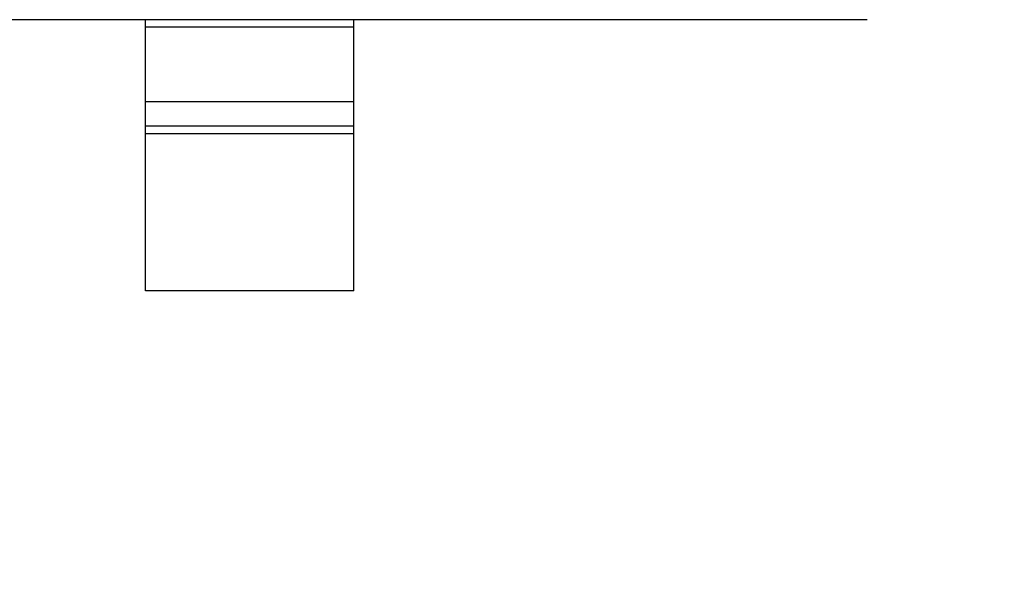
# Model space of a CAD drawing. Header units: millimetres. Extents: x -16 to 538, y -56 to 87.
# Tile 105 of 162: x 464.63 to 466.99, y 16.16 to 17.49. Entities that reach past the tile are written whole.
import ezdxf

# ---------------------------------------------------------------- set-up
doc = ezdxf.new("R2010")
doc.units = ezdxf.units.MM
doc.header["$LTSCALE"] = 1.21
doc.header["$MEASUREMENT"] = 0
doc.header["$PDMODE"] = 3
doc.header["$PDSIZE"] = 0.3125
doc.layers.get('0').update_dxf_attribs({"linetype": 'CONTINUOUS'})
doc.layers.get('DEFPOINTS').update_dxf_attribs({"linetype": 'CONTINUOUS'})
doc.layers.add('Dim', color=3, linetype='CONTINUOUS', lineweight=25)
doc.styles.get("Standard").update_dxf_attribs({"font": 'txt', "width": 0.8})
doc.dimstyles.get("Standard").update_dxf_attribs({"dimtxt": 0.15625, "dimasz": 0.1875, "dimexe": 0.125, "dimexo": 0.0625, "dimgap": 0.09, "dimtad": 0, "dimtih": 1, "dimtoh": 1, "dimzin": 4, "dimdsep": 46, "dimtxsty": 'STANDARD', "dimblk": '_FILLED', "dimblk1": '_FILLED', "dimblk2": '_FILLED', "dimcen": 0.09, "dimazin": 1, "dimtp": 0.01, "dimtm": 0.01, "dimtfac": 1, "dimtofl": 0, "dimtmove": 0, "dimatfit": 3, "dimldrblk": '_FILLED', "dimfxl": 1, "dimtolj": 1, "dimtzin": 4, "dimarcsym": 0})

# ---------------------------------------------------------------- blocks, each defined once
blk = doc.blocks.new('_FILLED')
at = {"color": 0, "linetype": 'ByBlock'}
blk.add_solid([(0, 0), (-1, 0.16667), (-1, -0.16667)], dxfattribs=at)
blk = doc.blocks.new('*D19')
at = {"color": 0, "linetype": 'ByBlock', "lineweight": -2}
for p, q in [((450.6432, 37.0225), (532.5397, 37.0225)), ((532.4147, 37.0225), (532.4147, 16.4209)), ((532.4147, -12.0275), (532.4147, 8.5742)), ((450.6432, -12.0275), (532.5397, -12.0275))]:
    blk.add_line(p, q, dxfattribs=at)
at = {"layer": 'DEFPOINTS', "color": 0, "linetype": 'ByBlock'}
for p in [(450.5807, 37.0225), (450.5807, -12.0275)]:
    blk.add_point(p, dxfattribs=at)
at = {"color": 0, "linetype": 'ByBlock', "lineweight": -2, "xscale": 2.54, "yscale": 2.54, "zscale": 2.54}
for p, rotation in [((532.4147, 37.0225), 90), ((532.4147, -12.0275), 270)]:
    blk.add_blockref('_FILLED', p, dxfattribs=dict(at, rotation=rotation))
at = {"color": 0, "linetype": 'ByBlock', "lineweight": -2, "insert": (532.4147, 12.4975), "char_height": 2.5, "attachment_point": 5, "rotation": 90}
blk.add_mtext('\\A1;49.05', dxfattribs=at)

msp = doc.modelspace()

# ---------------------------------------------------------------- linework, layer by layer
at = {"color": 7, "linetype": 'Continuous'}
for p, q in [((466.6599, 17.4909), (463.6999, 17.4909)), ((464.9299, 16.8409), (464.9299, 17.4909)), ((465.4299, 16.8409), (465.4299, 17.4909)), ((465.4299, 17.4731), (464.9299, 17.4731)), ((464.9299, 17.2949), (465.4299, 17.2949)), ((464.9299, 17.2369), (465.4299, 17.2369)), ((465.4299, 17.2171), (464.9299, 17.2171)), ((465.4299, 16.8409), (464.9299, 16.8409))]:
    msp.add_line(p, q, dxfattribs=at)

# ---------------------------------------------------------------- dimensions: what is measured, and where the dimension line sits
at = {"layer": 'Dim'}
dim = msp.add_linear_dim(base=(532.4147, -12.0275), p1=(450.5807, 37.0225), p2=(450.5807, -12.0275), angle=90, dimstyle='STANDARD', override={"dimtxt": 2.5, "dimasz": 2.54, "dimtih": 0, "dimtoh": 0, "dimzin": 0, "dimcen": 0.198, "dimadec": 0, "dimazin": 0, "dimtp": 0, "dimtm": 0, "dimtdec": 4, "dimtzin": 0}, dxfattribs=at)
dim.commit()
dim.dimension.update_dxf_attribs({"geometry": '*D19', "text_midpoint": (532.4147, 12.4975)})

doc.saveas('drawing.dxf')
